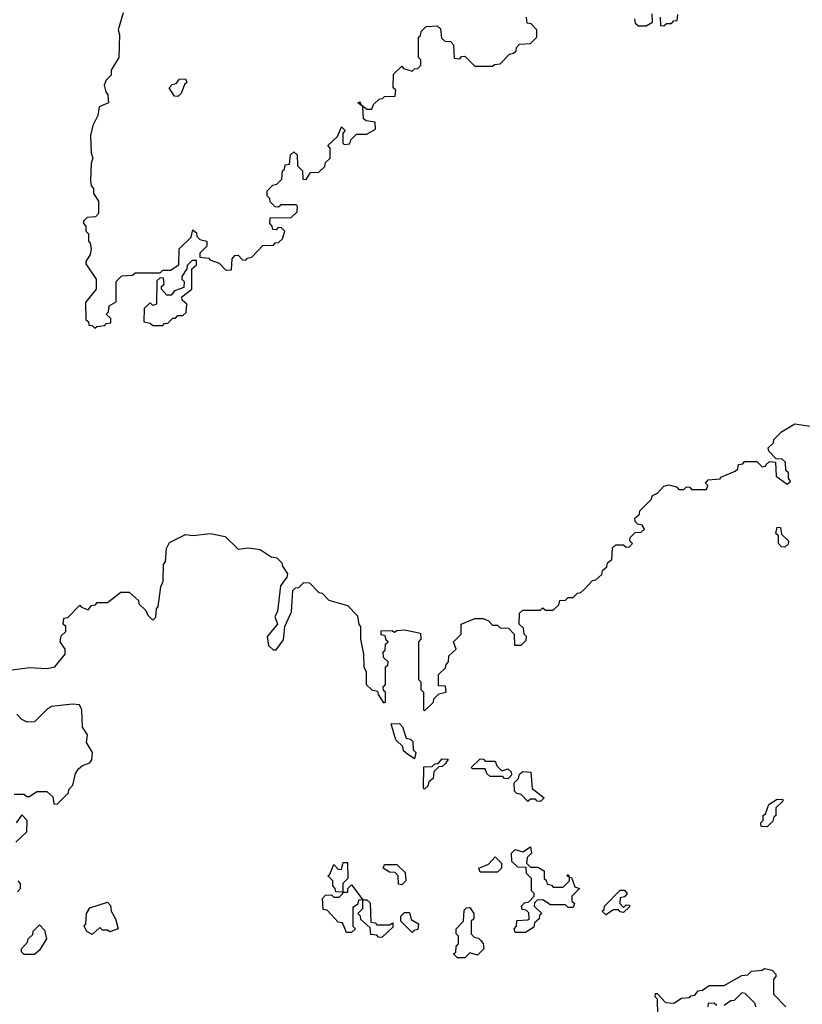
# Model space of a CAD drawing. Extents: x 2776963 to 2884430, y 684484 to 829250.
# Tile 148 of 256: x 2805937 to 2809045, y 798775 to 802685. Entities that reach past the tile are written whole.
import ezdxf

# ---------------------------------------------------------------- set-up
doc = ezdxf.new("R2010")
doc.units = 0

msp = doc.modelspace()

# ---------------------------------------------------------------- linework, layer by layer
at = {"layer": '0CON20XD'}
for points in [[(2806348.3, 802711.7), (2806327.5, 802645), (2806332.5, 802625), (2806330, 802535), (2806300, 802485), (2806300, 802465), (2806280, 802445), (2806272.5, 802425), (2806278.3, 802398.3), (2806287, 802387), (2806290, 802355), (2806251.7, 802338.3), (2806247.5, 802305), (2806227.5, 802265), (2806217.5, 802225), (2806220, 802155), (2806227.5, 802135), (2806220, 802115), (2806217.5, 802045), (2806220, 802025), (2806230, 802015), (2806230, 801995), (2806250, 801965), (2806250, 801915), (2806238.3, 801901.7), (2806205, 801900), (2806190, 801885), (2806190, 801875), (2806200, 801865), (2806200, 801845), (2806210, 801835), (2806210, 801805), (2806217, 801797), (2806220, 801775), (2806217, 801753), (2806200, 801725), (2806200, 801715), (2806240, 801655), (2806240, 801615), (2806198.3, 801561.7), (2806200, 801495), (2806210, 801485), (2806211.7, 801471.7), (2806225, 801470), (2806235, 801460), (2806243, 801467), (2806275, 801470), (2806281.7, 801478.3), (2806298.3, 801481.7), (2806298.3, 801498.3), (2806280, 801515), (2806290, 801525), (2806291.7, 801548.3), (2806320, 801565), (2806320, 801645), (2806341.7, 801668.3), (2806385, 801670), (2806395, 801680), (2806495, 801680), (2806505, 801690), (2806535, 801690), (2806568.3, 801711.7), (2806570, 801775), (2806618.3, 801821.7), (2806625, 801850), (2806638.3, 801838.3), (2806640, 801825), (2806651.7, 801811.7), (2806680, 801805), (2806680, 801785), (2806651.7, 801758.3), (2806651.7, 801741.7), (2806688.3, 801738.3), (2806691.7, 801731.7), (2806728.3, 801718.3), (2806755, 801690), (2806778.3, 801691.7), (2806780, 801735), (2806791.7, 801748.3), (2806805, 801750), (2806821.7, 801731.7), (2806835, 801730), (2806841.7, 801738.3), (2806858.3, 801741.7), (2806901.7, 801788.3), (2806945, 801790), (2806951.7, 801798.3), (2806965, 801800), (2806980, 801815), (2806990, 801845), (2806975, 801860), (2806961.7, 801858.3), (2806955, 801850), (2806941.7, 801851.7), (2806940, 801865), (2806930, 801875), (2806931.7, 801898.3), (2807015, 801900), (2807038.3, 801921.7), (2807040, 801945), (2807035, 801950), (2806975, 801950), (2806965, 801940), (2806951.7, 801941.7), (2806931.7, 801961.7), (2806930, 801975), (2806920, 801985), (2806920, 802005), (2806941.7, 802028.3), (2806958.3, 802031.7), (2806978.3, 802051.7), (2806980, 802085), (2806988.3, 802091.7), (2806991.7, 802108.3), (2807008.3, 802111.7), (2807011.7, 802148.3), (2807025, 802160), (2807038.3, 802148.3), (2807040, 802105), (2807060, 802085), (2807061.7, 802051.7), (2807075, 802050), (2807091.7, 802078.3), (2807125, 802080), (2807148.3, 802101.7), (2807151.7, 802118.3), (2807170, 802135), (2807170, 802175), (2807160, 802185), (2807198.3, 802221.7), (2807215, 802260), (2807230, 802245), (2807220, 802235), (2807220, 802195), (2807225, 802190), (2807248.3, 802191.7), (2807251.7, 802208.3), (2807275, 802230), (2807315, 802230), (2807349.3, 802250.7), (2807348.3, 802278.3), (2807313, 802283), (2807301.7, 802291.7), (2807300, 802340), (2807280, 802355), (2807288.3, 802358.3), (2807290, 802350), (2807315, 802330), (2807335, 802330), (2807341.7, 802348.3), (2807365, 802370), (2807378.3, 802371.7), (2807385, 802380), (2807428.3, 802381.7), (2807430, 802405), (2807420, 802415), (2807421.7, 802468.3), (2807455, 802500), (2807461.7, 802491.7), (2807495, 802480), (2807505, 802490), (2807518.3, 802491.7), (2807530, 802505), (2807530, 802525), (2807520, 802535), (2807520, 802615), (2807528.3, 802621.7), (2807531.7, 802638.3), (2807551.7, 802658.3), (2807595, 802660), (2807608.3, 802648.3), (2807611.7, 802611.7), (2807625, 802600), (2807648.3, 802598.3), (2807660, 802585), (2807661.7, 802531.7), (2807685, 802530), (2807691.7, 802538.3), (2807705, 802540), (2807745, 802500), (2807815, 802500), (2807823, 802507), (2807845, 802510), (2807881.7, 802548.3), (2807898.3, 802551.7), (2807908.3, 802561.7), (2807910, 802575), (2807921.7, 802588.3), (2807965, 802590), (2807990, 802615), (2807990, 802645), (2807968.3, 802668.3), (2807951.7, 802671.7), (2807950, 802695)], [(2808378.3, 802688.3), (2808381.7, 802671.7), (2808395, 802660), (2808425, 802660), (2808450, 802675), (2808448.3, 802708.3)], [(2808480, 802695), (2808481.7, 802661.7), (2808495, 802660), (2808505, 802670), (2808525, 802670), (2808535, 802680), (2808548.3, 802681.7), (2808550, 802705)], [(2806565, 802380), (2806551.7, 802381.7), (2806530, 802415), (2806541.7, 802428.3), (2806558.3, 802431.7), (2806571.7, 802448.3), (2806595, 802450), (2806600, 802435), (2806591.7, 802428.3), (2806578.3, 802391.7), (2806565, 802380)], [(2806505, 801470), (2806511.7, 801478.3), (2806525, 801480), (2806545, 801500), (2806555, 801500), (2806565, 801510), (2806585, 801510), (2806598.3, 801521.7), (2806600, 801555), (2806581.7, 801571.7), (2806580, 801585), (2806620, 801615), (2806620, 801695), (2806638.3, 801711.7), (2806638.3, 801728.3), (2806621.7, 801728.3), (2806601.7, 801708.3), (2806600, 801695), (2806580, 801665), (2806580, 801655), (2806590, 801645), (2806588.3, 801621.7), (2806551.7, 801608.3), (2806538.3, 801591.7), (2806521.7, 801591.7), (2806500, 801615), (2806500, 801625), (2806510, 801635), (2806508.3, 801658.3), (2806495, 801660), (2806481.7, 801648.3), (2806480, 801555), (2806465, 801550), (2806455, 801560), (2806431.7, 801538.3), (2806430, 801485), (2806455, 801480), (2806465, 801470), (2806505, 801470)], [(2808901.7, 800918.3), (2808915, 800930), (2808938.3, 800928.3), (2808941.7, 800871.7), (2808985, 800840), (2808998.3, 800851.7), (2808990, 800865), (2808990, 800885), (2808980, 800895), (2808978.3, 800928.3), (2808965, 800940), (2808941.7, 800941.7), (2808911.7, 800971.7), (2808910, 800985), (2808930, 801005), (2808931.7, 801018.3), (2808961.7, 801048.3), (2809015, 801080), (2809085, 801070)], [(2805906.2, 800103.8), (2805975, 800112.5), (2806045, 800108), (2806076.2, 800115), (2806117.5, 800165), (2806117.5, 800185), (2806097.5, 800215), (2806101.7, 800238.3), (2806120, 800255), (2806120, 800275), (2806110, 800285), (2806111.7, 800308.3), (2806128.3, 800311.7), (2806175, 800360), (2806181.7, 800351.7), (2806208.3, 800341.7), (2806221.7, 800358.3), (2806238.3, 800361.7), (2806245, 800370), (2806285, 800370), (2806338.3, 800411.7), (2806371.7, 800411.7), (2806408.3, 800378.3), (2806410, 800365), (2806438.3, 800338.3), (2806445, 800320), (2806465, 800300), (2806477, 800313), (2806480, 800345), (2806486.7, 800355), (2806497, 800433), (2806506.7, 800455), (2806508.3, 800521.7), (2806516.4, 800533.6), (2806520, 800585), (2806531.7, 800608.3), (2806595, 800640), (2806625, 800636.2), (2806695, 800644.5), (2806752.3, 800632.3), (2806805, 800582.5), (2806845, 800587.5), (2806891.7, 800581.7), (2806935, 800552.5), (2806958.3, 800548.3), (2806978.3, 800528.3), (2806980, 800515), (2807000, 800485), (2806998.3, 800471.7), (2806973, 800437), (2806960, 800335), (2806950, 800315), (2806960, 800285), (2806920, 800235), (2806925, 800200), (2806943, 800183), (2806955, 800182.5), (2806985, 800222.5), (2806990, 800275), (2807016.4, 800333.6), (2807021.7, 800418.3), (2807031.7, 800428.3), (2807045, 800430), (2807065, 800450), (2807088.3, 800448.3), (2807125, 800410), (2807138.3, 800408.3), (2807165, 800380), (2807238.3, 800358.3), (2807278.3, 800318.3), (2807283, 800283), (2807290, 800275), (2807290, 800225), (2807302.5, 800165), (2807303.3, 800115), (2807312.5, 800095), (2807313.3, 800045), (2807335, 800023.3), (2807358.3, 800018.3), (2807360, 800005), (2807381.7, 799971.7), (2807390, 799975), (2807390, 800015), (2807381.7, 800021.7), (2807380, 800035), (2807390, 800045), (2807390, 800115), (2807398.3, 800121.7), (2807400, 800135), (2807381.7, 800151.7), (2807380, 800175), (2807388.3, 800181.7), (2807390, 800205), (2807400, 800215), (2807391.7, 800221.7), (2807388.3, 800238.3), (2807371.7, 800241.7), (2807371.7, 800258.3), (2807415, 800260), (2807425, 800252.5), (2807435, 800260), (2807465, 800262.5), (2807528.3, 800248.3), (2807530, 800225), (2807520, 800215), (2807520, 800065), (2807530, 800055), (2807530, 800025), (2807540, 800015), (2807540, 799945), (2807545, 799940), (2807580, 799975), (2807581.7, 799988.3), (2807601.7, 800008.3), (2807630, 800015), (2807628.3, 800038.3), (2807600, 800040), (2807600, 800085), (2807628.3, 800111.7), (2807630, 800125), (2807640, 800135), (2807641.7, 800158.3), (2807670, 800185), (2807660, 800215), (2807690, 800245), (2807690, 800285), (2807745, 800307.5), (2807777, 800307), (2807798.3, 800298.3), (2807815, 800280), (2807835, 800280), (2807845, 800270), (2807878.3, 800268.3), (2807900, 800245), (2807901.7, 800201.7), (2807928.3, 800201.7), (2807948.3, 800221.7), (2807950, 800235), (2807940, 800245), (2807938.3, 800268.3), (2807920, 800285), (2807921.7, 800328.3), (2807935, 800340), (2808005, 800340), (2808015, 800350), (2808025, 800340), (2808055, 800340), (2808078.3, 800361.7), (2808081.7, 800378.3), (2808105, 800380), (2808115, 800390), (2808135, 800390), (2808151.7, 800408.3), (2808165, 800410), (2808178.3, 800421.7), (2808211.7, 800458.3), (2808225, 800460), (2808248.3, 800481.7), (2808251.7, 800498.3), (2808268.3, 800511.7), (2808271.7, 800528.3), (2808288.3, 800541.7), (2808291.7, 800588.3), (2808305, 800600), (2808335, 800600), (2808345, 800590), (2808358.3, 800591.7), (2808370, 800605), (2808360, 800615), (2808361.7, 800628.3), (2808381.7, 800648.3), (2808405, 800650), (2808418.3, 800661.7), (2808408.3, 800678.3), (2808391.7, 800681.7), (2808381.7, 800691.7), (2808380, 800705), (2808398.3, 800721.7), (2808400, 800735), (2808445, 800780), (2808450, 800795), (2808470, 800805), (2808495, 800832.5), (2808515, 800837.5), (2808545, 800830), (2808555, 800820), (2808575, 800820), (2808585, 800830), (2808598.3, 800828.3), (2808605, 800820), (2808665, 800820), (2808670, 800835), (2808660, 800845), (2808671.7, 800858.3), (2808718.3, 800861.7), (2808721.7, 800868.3), (2808778.3, 800891.7), (2808788.3, 800901.7), (2808791.7, 800918.3), (2808808.3, 800921.7), (2808815, 800930), (2808865, 800930), (2808885, 800910), (2808898.3, 800911.7), (2808901.7, 800918.3)], [(2808975, 800590), (2808961.7, 800591.7), (2808950, 800605), (2808950, 800635), (2808940, 800645), (2808945, 800670), (2808958.3, 800668.3), (2808961.7, 800641.7), (2808990, 800615), (2808988.3, 800601.7), (2808975, 800590)], [(2805915, 799610), (2805955, 799610), (2805965, 799600), (2805975, 799600), (2806005, 799620), (2806045, 799620), (2806068.3, 799598.3), (2806071.7, 799571.7), (2806085, 799570), (2806130, 799615), (2806131.7, 799628.3), (2806147.5, 799645), (2806158.3, 799691.7), (2806170, 799710), (2806186.4, 799723.6), (2806215, 799733.8), (2806223.8, 799746.2), (2806225.8, 799775), (2806202.5, 799815), (2806206.2, 799845), (2806185.9, 799875.9), (2806184, 799945), (2806173.8, 799963.8), (2806146.4, 799966.4), (2806063, 799957), (2806043.3, 799945), (2805995, 799896.2), (2805965.8, 799895.8), (2805945.6, 799905.6), (2805925, 799926.7)], [(2807505, 799750), (2807471.7, 799771.7), (2807461.7, 799781.7), (2807458.3, 799798.3), (2807430, 799825), (2807411.7, 799888.3), (2807445, 799890), (2807457, 799877), (2807471.7, 799831.7), (2807488.3, 799828.3), (2807498.3, 799818.3), (2807500, 799785), (2807510, 799775), (2807505, 799750)], [(2807545, 799630), (2807540, 799635), (2807541.7, 799718.3), (2807575, 799720), (2807585, 799730), (2807598.3, 799731.7), (2807615, 799750), (2807638.3, 799748.3), (2807628.3, 799731.7), (2807615, 799720), (2807601.7, 799718.3), (2807581.7, 799698.3), (2807578.3, 799671.7), (2807561.7, 799658.3), (2807558.3, 799641.7), (2807545, 799630)], [(2807875, 799670), (2807861.7, 799671.7), (2807855, 799680), (2807805, 799680), (2807791.7, 799691.7), (2807785, 799710), (2807735, 799710), (2807730, 799715), (2807765, 799750), (2807778.3, 799748.3), (2807785, 799740), (2807825, 799740), (2807831.7, 799721.7), (2807851.7, 799701.7), (2807875, 799710), (2807888.3, 799698.3), (2807890, 799685), (2807875, 799670)], [(2808005, 799580), (2807991.7, 799581.7), (2807985, 799590), (2807965, 799590), (2807955, 799580), (2807928.3, 799608.3), (2807911.7, 799611.7), (2807901.7, 799621.7), (2807900, 799655), (2807918.3, 799671.7), (2807921.7, 799688.3), (2807935, 799700), (2807967, 799697), (2807971.7, 799631.7), (2808020, 799595), (2808005, 799580)], [(2808905, 799480), (2808881.7, 799481.7), (2808880, 799495), (2808890, 799505), (2808890, 799525), (2808898.3, 799531.7), (2808911.7, 799568.3), (2808945, 799590), (2808968.3, 799588.3), (2808968.3, 799581.7), (2808940, 799555), (2808940, 799525), (2808931.7, 799518.3), (2808928.3, 799501.7), (2808905, 799480)], [(2805921.7, 799418.3), (2805965, 799460), (2805966.7, 799505), (2805945, 799527.5), (2805922.5, 799495)], [(2807945, 799060), (2807905, 799060), (2807900, 799075), (2807910, 799085), (2807911.7, 799108.3), (2807955, 799110), (2807960, 799115), (2807958.3, 799138.3), (2807948.3, 799148.3), (2807931.7, 799151.7), (2807930, 799165), (2807941.7, 799178.3), (2807958.3, 799181.7), (2807980, 799205), (2807980, 799215), (2807970, 799225), (2807970, 799275), (2807950, 799295), (2807948.3, 799318.3), (2807915, 799320), (2807891.7, 799341.7), (2807890, 799375), (2807905, 799390), (2807935, 799380), (2807965, 799400), (2807970, 799375), (2807951.7, 799358.3), (2807950, 799335), (2807965, 799320), (2807995, 799320), (2808020, 799305), (2808020, 799275), (2808028.3, 799268.3), (2808031.7, 799251.7), (2808048.3, 799248.3), (2808055, 799240), (2808095, 799240), (2808120, 799265), (2808120, 799280), (2808110, 799285), (2808115, 799290), (2808120, 799280), (2808128.3, 799278.3), (2808141.7, 799241.7), (2808160, 799235), (2808130, 799205), (2808130, 799185), (2808140, 799175), (2808135, 799160), (2808115, 799160), (2808105, 799170), (2808045, 799170), (2808015, 799190), (2807991.7, 799188.3), (2807981.7, 799178.3), (2807980, 799165), (2808010, 799135), (2808001.7, 799128.3), (2808000, 799115), (2807981.7, 799098.3), (2807978.3, 799081.7), (2807945, 799060)], [(2807375, 799040), (2807361.7, 799041.7), (2807355, 799050), (2807331.7, 799051.7), (2807328.3, 799078.3), (2807291.7, 799111.7), (2807290, 799125), (2807280, 799135), (2807300, 799155), (2807300, 799190), (2807281.7, 799188.3), (2807278.3, 799171.7), (2807260, 799160), (2807260, 799085), (2807270, 799075), (2807255, 799060), (2807235, 799060), (2807218.3, 799098.3), (2807201.7, 799101.7), (2807158.3, 799148.3), (2807141.7, 799151.7), (2807140, 799195), (2807151.7, 799208.3), (2807175, 799210), (2807185, 799200), (2807205, 799200), (2807220, 799215), (2807220, 799220), (2807191.7, 799221.7), (2807190, 799235), (2807180, 799245), (2807180, 799265), (2807160, 799285), (2807168.3, 799291.7), (2807185, 799330), (2807201.7, 799311.7), (2807215, 799310), (2807221.7, 799338.3), (2807238.3, 799338.3), (2807240, 799275), (2807220, 799255), (2807220, 799220), (2807240, 799220), (2807240, 799235), (2807255, 799250), (2807300, 799190), (2807315, 799190), (2807328.3, 799178.3), (2807331.7, 799101.7), (2807348.3, 799098.3), (2807355, 799090), (2807405, 799090), (2807418.3, 799098.3), (2807418.3, 799081.7), (2807375, 799040)], [(2807455, 799250), (2807441.7, 799251.7), (2807440, 799285), (2807428.3, 799298.3), (2807405, 799300), (2807380, 799315), (2807385, 799330), (2807435, 799330), (2807468.3, 799298.3), (2807470, 799265), (2807455, 799250)], [(2807835, 799300), (2807765, 799300), (2807760, 799315), (2807798.3, 799331.7), (2807825, 799360), (2807850, 799335), (2807850, 799315), (2807835, 799300)], [(2805928.3, 799221.7), (2805940, 799235), (2805940, 799255), (2805930, 799265)], [(2808265, 799130), (2808250, 799145), (2808258.3, 799151.7), (2808260, 799165), (2808321.7, 799228.3), (2808338.3, 799228.3), (2808350, 799215), (2808338.3, 799201.7), (2808321.7, 799198.3), (2808320, 799175), (2808335, 799160), (2808345, 799170), (2808358.3, 799168.3), (2808358.3, 799161.7), (2808335, 799140), (2808321.7, 799141.7), (2808315, 799150), (2808295, 799150), (2808265, 799130)], [(2806225, 799052.5), (2806203.6, 799063.6), (2806192.5, 799085), (2806200, 799095), (2806202.5, 799135), (2806215, 799157.5), (2806285, 799180), (2806297, 799167), (2806300, 799145), (2806317.5, 799115), (2806327.5, 799075), (2806295, 799063.3), (2806285, 799070), (2806265, 799070), (2806255, 799080), (2806225, 799052.5)], [(2807495, 799060), (2807450, 799105), (2807450, 799125), (2807465, 799140), (2807485, 799140), (2807491.7, 799111.7), (2807520, 799095), (2807518.3, 799071.7), (2807501.7, 799068.3), (2807495, 799060)], [(2807705, 798960), (2807675, 798960), (2807660, 798975), (2807668.3, 798981.7), (2807670, 799005), (2807680, 799015), (2807680, 799045), (2807670, 799055), (2807670, 799075), (2807700, 799105), (2807701.7, 799148.3), (2807711.7, 799158.3), (2807725, 799160), (2807740, 799135), (2807740, 799115), (2807730, 799105), (2807730, 799055), (2807741.7, 799041.7), (2807758.3, 799038.3), (2807768.3, 799028.3), (2807777, 799017), (2807780, 798995), (2807755, 798970), (2807725, 798980), (2807705, 798960)], [(2805995, 798973.3), (2805955, 798973.3), (2805943.9, 798983.9), (2805943.3, 798995), (2805968.3, 799021.7), (2805970, 799035), (2805988.3, 799051.7), (2805990, 799065), (2806015, 799090), (2806035, 799070), (2806042.5, 799035), (2806015, 798990), (2805995, 798973.3)], [(2808471.7, 798731.7), (2808470, 798795), (2808460, 798805), (2808461.7, 798818.3), (2808468.3, 798818.3), (2808501.7, 798781.7), (2808535, 798780), (2808565, 798800), (2808598.3, 798801.7), (2808601.7, 798808.3), (2808618.3, 798811.7), (2808631.7, 798828.3), (2808648.3, 798831.7), (2808675, 798850), (2808735, 798850), (2808805, 798890), (2808828.3, 798891.7), (2808843, 798907), (2808885, 798910), (2808895, 798917.5), (2808925, 798910), (2808940, 798895), (2808940, 798885), (2808930, 798875), (2808930, 798815), (2808980, 798765)], [(2808860, 798765), (2808858.3, 798778.3), (2808818.3, 798818.3), (2808805, 798820), (2808775, 798790), (2808761.7, 798788.3), (2808735, 798770)], [(2808705, 798770), (2808695, 798780), (2808671.7, 798778.3), (2808670, 798765)]]:
    msp.add_lwpolyline(points, dxfattribs=at)

doc.saveas('drawing.dxf')
